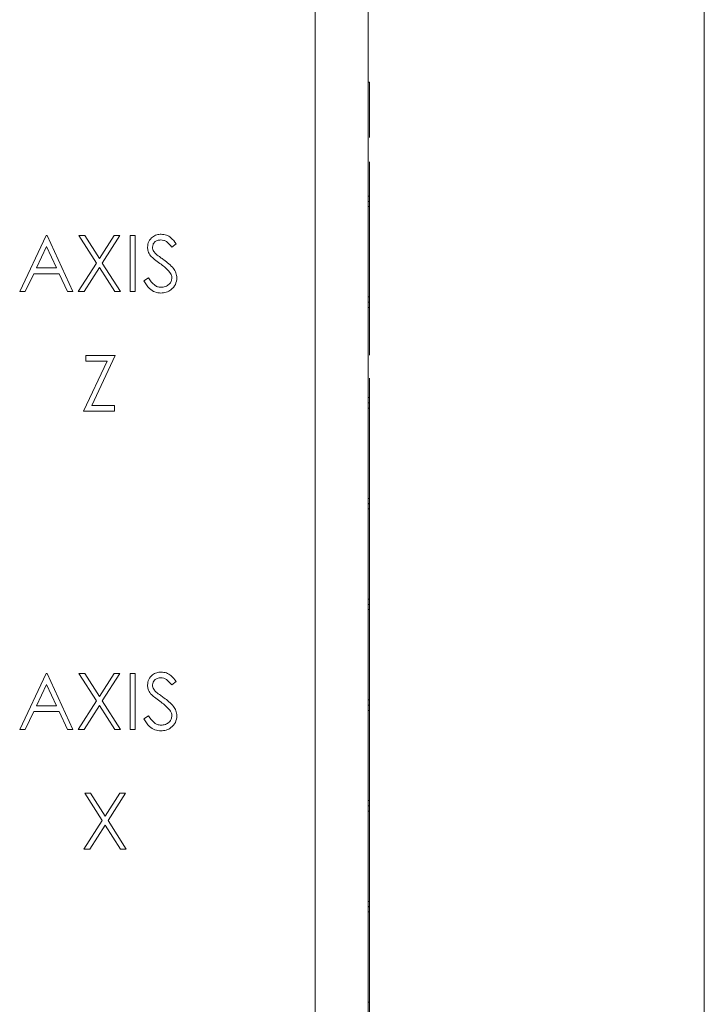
# Model space of a CAD drawing. Header units: inches. Extents: x 0.2 to 16.3, y 0.2 to 11.5.
# Tile 48 of 65: x 10.3 to 11.4, y 6.9 to 8.4. Entities that reach past the tile are written whole.
import ezdxf

# ---------------------------------------------------------------- set-up
doc = ezdxf.new("R2010")
doc.units = ezdxf.units.IN
doc.header["$MEASUREMENT"] = 0

msp = doc.modelspace()

# ---------------------------------------------------------------- linework, layer by layer
at = {"color": 7, "linetype": 'Continuous', "lineweight": 15}
for p, q in [((10.7769, 6.2974), (10.7769, 10.2134)), ((10.8559, 10.2134), (10.8559, 6.2974)), ((11.3559, 6.7884), (11.3559, 9.7684)), ((10.8579, 8.311), (10.8559, 8.311)), ((10.8579, 8.311), (10.8579, 8.2286)), ((10.8579, 8.1923), (10.8579, 8.1415)), ((10.8579, 8.1415), (10.8559, 8.1415)), ((10.8579, 8.1415), (10.8579, 8.1258)), ((10.8559, 8.1342), (10.8579, 8.1337)), ((10.8579, 8.1337), (10.8559, 8.1331)), ((10.8559, 8.1258), (10.8579, 8.1258)), ((10.8579, 8.1258), (10.8579, 7.9915)), ((10.3373, 7.9993), (10.3768, 8.0827)), ((10.3768, 8.0827), (10.3779, 8.0827)), ((10.3779, 8.0827), (10.4163, 7.9993)), ((10.4254, 8.0827), (10.434, 8.0827)), ((10.4516, 8.0418), (10.4254, 8.0827)), ((10.434, 8.0827), (10.4559, 8.0486)), ((10.4559, 8.0486), (10.4777, 8.0827)), ((10.4863, 8.0827), (10.4602, 8.0418)), ((10.4777, 8.0827), (10.4863, 8.0827)), ((10.5018, 8.0827), (10.5093, 8.0827)), ((10.5018, 7.9993), (10.5018, 8.0827)), ((10.5093, 8.0827), (10.5093, 7.9993)), ((10.3772, 8.0664), (10.3622, 8.0346)), ((10.3919, 8.0346), (10.3772, 8.0664)), ((10.5702, 8.0707), (10.5634, 8.0656)), ((10.3622, 8.0346), (10.3919, 8.0346)), ((10.4243, 7.9993), (10.4516, 8.0418)), ((10.4559, 8.0351), (10.433, 7.9993)), ((10.4787, 7.9993), (10.4559, 8.0351)), ((10.4602, 8.0418), (10.4874, 7.9993)), ((10.3581, 8.026), (10.3454, 7.9993)), ((10.3959, 8.026), (10.3581, 8.026)), ((10.4082, 7.9993), (10.3959, 8.026)), ((10.5221, 8.0154), (10.5291, 8.0196)), ((10.3454, 7.9993), (10.3373, 7.9993)), ((10.4163, 7.9993), (10.4082, 7.9993)), ((10.433, 7.9993), (10.4243, 7.9993)), ((10.4874, 7.9993), (10.4787, 7.9993)), ((10.5093, 7.9993), (10.5018, 7.9993)), ((10.8579, 7.9915), (10.8559, 7.9915)), ((10.8579, 7.9915), (10.8579, 7.9758)), ((10.8559, 7.9842), (10.8579, 7.9837)), ((10.8579, 7.9837), (10.8559, 7.9831)), ((10.8559, 7.9758), (10.8579, 7.9758)), ((10.8579, 7.9758), (10.8579, 7.9049)), ((10.4356, 7.9044), (10.4794, 7.9044)), ((10.4356, 7.8959), (10.4356, 7.9044)), ((10.4794, 7.9044), (10.4444, 7.8296)), ((10.4324, 7.8211), (10.4673, 7.8959)), ((10.4673, 7.8959), (10.4356, 7.8959)), ((10.8579, 7.8705), (10.8579, 7.8415)), ((10.4444, 7.8296), (10.4783, 7.8296)), ((10.4783, 7.8296), (10.4783, 7.8211)), ((10.8579, 7.8415), (10.8559, 7.8415)), ((10.8559, 7.8342), (10.8579, 7.8337)), ((10.8579, 7.8337), (10.8559, 7.8331)), ((10.8579, 7.8415), (10.8579, 7.8258)), ((10.4783, 7.8211), (10.4324, 7.8211)), ((10.8559, 7.8258), (10.8579, 7.8258)), ((10.8579, 7.8258), (10.8579, 7.6915)), ((10.8579, 7.6915), (10.8559, 7.6915)), ((10.8559, 7.6842), (10.8579, 7.6837)), ((10.8579, 7.6837), (10.8559, 7.6831)), ((10.8579, 7.6915), (10.8579, 7.6758)), ((10.8559, 7.6758), (10.8579, 7.6758)), ((10.8579, 7.6758), (10.8579, 7.5415)), ((10.8579, 7.5415), (10.8559, 7.5415)), ((10.8579, 7.5415), (10.8579, 7.5258)), ((10.8559, 7.5342), (10.8579, 7.5337)), ((10.8579, 7.5337), (10.8559, 7.5331)), ((10.8559, 7.5258), (10.8579, 7.5258)), ((10.8579, 7.5258), (10.8579, 7.3915)), ((10.3373, 7.3474), (10.3768, 7.4307)), ((10.3768, 7.4307), (10.3779, 7.4307)), ((10.3779, 7.4307), (10.4163, 7.3474)), ((10.4254, 7.4307), (10.434, 7.4307)), ((10.4516, 7.3899), (10.4254, 7.4307)), ((10.434, 7.4307), (10.4559, 7.3967)), ((10.4559, 7.3967), (10.4777, 7.4307)), ((10.4863, 7.4307), (10.4602, 7.3899)), ((10.4777, 7.4307), (10.4863, 7.4307)), ((10.5018, 7.4307), (10.5093, 7.4307)), ((10.5018, 7.3474), (10.5018, 7.4307)), ((10.5093, 7.4307), (10.5093, 7.3474)), ((10.5702, 7.4188), (10.5634, 7.4137)), ((10.3772, 7.4145), (10.3622, 7.3827)), ((10.3919, 7.3827), (10.3772, 7.4145)), ((10.4243, 7.3474), (10.4516, 7.3899)), ((10.4602, 7.3899), (10.4874, 7.3474)), ((10.8579, 7.3915), (10.8559, 7.3915)), ((10.8579, 7.3915), (10.8579, 7.3758)), ((10.3581, 7.3741), (10.3454, 7.3474)), ((10.3959, 7.3741), (10.3581, 7.3741)), ((10.3622, 7.3827), (10.3919, 7.3827)), ((10.4082, 7.3474), (10.3959, 7.3741)), ((10.4559, 7.3832), (10.433, 7.3474)), ((10.4787, 7.3474), (10.4559, 7.3832)), ((10.8559, 7.3842), (10.8579, 7.3837)), ((10.8579, 7.3837), (10.8559, 7.3831)), ((10.8559, 7.3758), (10.8579, 7.3758)), ((10.8579, 7.3758), (10.8579, 7.2415)), ((10.5221, 7.3635), (10.5291, 7.3677)), ((10.3454, 7.3474), (10.3373, 7.3474)), ((10.4163, 7.3474), (10.4082, 7.3474)), ((10.433, 7.3474), (10.4243, 7.3474)), ((10.4874, 7.3474), (10.4787, 7.3474)), ((10.5093, 7.3474), (10.5018, 7.3474)), ((10.434, 7.2525), (10.4426, 7.2525)), ((10.4601, 7.2117), (10.434, 7.2525)), ((10.4426, 7.2525), (10.4644, 7.2184)), ((10.4644, 7.2184), (10.4862, 7.2525)), ((10.4949, 7.2525), (10.4687, 7.2117)), ((10.4862, 7.2525), (10.4949, 7.2525)), ((10.8579, 7.2415), (10.8559, 7.2415)), ((10.8559, 7.2342), (10.8579, 7.2337)), ((10.8579, 7.2337), (10.8559, 7.2331)), ((10.8579, 7.2415), (10.8579, 7.2258)), ((10.8559, 7.2258), (10.8579, 7.2258)), ((10.8579, 7.2258), (10.8579, 7.0915)), ((10.4329, 7.1692), (10.4601, 7.2117)), ((10.4644, 7.2049), (10.4415, 7.1692)), ((10.4873, 7.1692), (10.4644, 7.2049)), ((10.4687, 7.2117), (10.4959, 7.1692)), ((10.4415, 7.1692), (10.4329, 7.1692)), ((10.4959, 7.1692), (10.4873, 7.1692)), ((10.8579, 7.0915), (10.8559, 7.0915)), ((10.8559, 7.0842), (10.8579, 7.0837)), ((10.8579, 7.0837), (10.8559, 7.0831)), ((10.8579, 7.0915), (10.8579, 7.0758)), ((10.8559, 7.0758), (10.8579, 7.0758)), ((10.8579, 7.0758), (10.8579, 6.9415)), ((10.8579, 6.9415), (10.8559, 6.9415)), ((10.8579, 6.9415), (10.8579, 6.9258))]:
    msp.add_line(p, q, dxfattribs=at)
for points, knots in [([(10.5274, 8.0653), (10.5278, 8.0683), (10.5285, 8.0742), (10.5342, 8.0806), (10.541, 8.0842), (10.5457, 8.0846), (10.548, 8.0848)], [0, 0, 0, 0, 0.2795531, 0.5587996, 0.7793813, 1, 1, 1, 1]), ([(10.548, 8.0848), (10.5505, 8.0845), (10.5557, 8.084), (10.5637, 8.0791), (10.5677, 8.0739), (10.5702, 8.0707)], [0, 0, 0, 0, 0.2797501, 0.5595018, 1, 1, 1, 1]), ([(10.5321, 8.0527), (10.5306, 8.0548), (10.528, 8.0587), (10.5276, 8.0633), (10.5274, 8.0653)], [0, 0, 0, 0, 0.559839, 1, 1, 1, 1]), ([(10.5471, 8.0762), (10.5454, 8.0761), (10.5421, 8.0759), (10.538, 8.0733), (10.5353, 8.0697), (10.5351, 8.067), (10.5349, 8.0657)], [0, 0, 0, 0, 0.2802708, 0.5599289, 0.7799206, 1, 1, 1, 1]), ([(10.5349, 8.0657), (10.535, 8.0645), (10.5352, 8.0622), (10.537, 8.0584), (10.5391, 8.0562), (10.5404, 8.0549)], [0, 0, 0, 0, 0.279949, 0.559778, 1, 1, 1, 1]), ([(10.5634, 8.0656), (10.5611, 8.0686), (10.5578, 8.0728), (10.5516, 8.0759), (10.5486, 8.0761), (10.5471, 8.0762)], [0, 0, 0, 0, 0.559817, 0.779849, 1, 1, 1, 1]), ([(10.5458, 8.0413), (10.543, 8.0432), (10.5382, 8.0467), (10.534, 8.0508), (10.5321, 8.0527)], [0, 0, 0, 0, 0.560413, 1, 1, 1, 1]), ([(10.5404, 8.0549), (10.5425, 8.0533), (10.5461, 8.0505), (10.5499, 8.0478), (10.5516, 8.0466)], [0, 0, 0, 0, 0.559907, 1, 1, 1, 1]), ([(10.5608, 8.028), (10.5582, 8.0308), (10.5536, 8.0357), (10.5482, 8.0396), (10.5458, 8.0413)], [0, 0, 0, 0, 0.559493, 1, 1, 1, 1]), ([(10.5516, 8.0466), (10.5568, 8.0428), (10.5641, 8.0374), (10.5703, 8.0273), (10.5709, 8.0223), (10.5712, 8.0197)], [0, 0, 0, 0, 0.5601172, 0.780284, 1, 1, 1, 1]), ([(10.5291, 8.0196), (10.5316, 8.0158), (10.5351, 8.0105), (10.5421, 8.0063), (10.5457, 8.0059), (10.5474, 8.0057)], [0, 0, 0, 0, 0.559322, 0.779779, 1, 1, 1, 1]), ([(10.5474, 8.0057), (10.5497, 8.006), (10.5542, 8.0064), (10.5596, 8.0098), (10.5631, 8.0146), (10.5635, 8.0181), (10.5638, 8.0199)], [0, 0, 0, 0, 0.280276, 0.560146, 0.780154, 1, 1, 1, 1]), ([(10.5712, 8.0197), (10.5708, 8.0163), (10.5698, 8.0095), (10.5632, 8.0022), (10.5555, 7.9978), (10.5501, 7.9974), (10.5474, 7.9972)], [0, 0, 0, 0, 0.279182, 0.559084, 0.779445, 1, 1, 1, 1]), ([(10.5638, 8.0199), (10.5636, 8.0215), (10.5632, 8.0245), (10.5615, 8.0269), (10.5608, 8.028)], [0, 0, 0, 0, 0.558993, 1, 1, 1, 1]), ([(10.5474, 7.9972), (10.5444, 7.9975), (10.5382, 7.9981), (10.5287, 8.0044), (10.5246, 8.0112), (10.5221, 8.0154)], [0, 0, 0, 0, 0.279882, 0.559667, 1, 1, 1, 1]), ([(10.5274, 7.4134), (10.5278, 7.4164), (10.5285, 7.4223), (10.5342, 7.4287), (10.541, 7.4323), (10.5457, 7.4327), (10.548, 7.4329)], [0, 0, 0, 0, 0.279552, 0.5588, 0.779381, 1, 1, 1, 1]), ([(10.548, 7.4329), (10.5505, 7.4326), (10.5557, 7.4321), (10.5637, 7.4272), (10.5677, 7.422), (10.5702, 7.4188)], [0, 0, 0, 0, 0.27975, 0.559502, 1, 1, 1, 1]), ([(10.5471, 7.4243), (10.5454, 7.4242), (10.5421, 7.4239), (10.538, 7.4213), (10.5353, 7.4178), (10.5351, 7.4151), (10.5349, 7.4138)], [0, 0, 0, 0, 0.2802704, 0.5599292, 0.7799189, 1, 1, 1, 1]), ([(10.5634, 7.4137), (10.5611, 7.4167), (10.5578, 7.4209), (10.5516, 7.424), (10.5486, 7.4242), (10.5471, 7.4243)], [0, 0, 0, 0, 0.559817, 0.779849, 1, 1, 1, 1]), ([(10.5321, 7.4007), (10.5306, 7.4029), (10.528, 7.4068), (10.5276, 7.4114), (10.5274, 7.4134)], [0, 0, 0, 0, 0.55984, 1, 1, 1, 1]), ([(10.5349, 7.4138), (10.535, 7.4126), (10.5352, 7.4103), (10.537, 7.4065), (10.5391, 7.4043), (10.5404, 7.403)], [0, 0, 0, 0, 0.279946, 0.559776, 1, 1, 1, 1]), ([(10.5404, 7.403), (10.5425, 7.4014), (10.5461, 7.3986), (10.5499, 7.3959), (10.5516, 7.3947)], [0, 0, 0, 0, 0.559908, 1, 1, 1, 1]), ([(10.5458, 7.3894), (10.543, 7.3913), (10.5382, 7.3948), (10.534, 7.3989), (10.5321, 7.4007)], [0, 0, 0, 0, 0.560413, 1, 1, 1, 1]), ([(10.5608, 7.3761), (10.5582, 7.3789), (10.5536, 7.3838), (10.5482, 7.3877), (10.5458, 7.3894)], [0, 0, 0, 0, 0.559493, 1, 1, 1, 1]), ([(10.5516, 7.3947), (10.5568, 7.3909), (10.5641, 7.3855), (10.5703, 7.3754), (10.5709, 7.3704), (10.5712, 7.3678)], [0, 0, 0, 0, 0.5601169, 0.7802841, 1, 1, 1, 1]), ([(10.5638, 7.3679), (10.5636, 7.3696), (10.5632, 7.3726), (10.5615, 7.375), (10.5608, 7.3761)], [0, 0, 0, 0, 0.558993, 1, 1, 1, 1]), ([(10.5474, 7.3453), (10.5444, 7.3456), (10.5382, 7.3462), (10.5287, 7.3525), (10.5246, 7.3593), (10.5221, 7.3635)], [0, 0, 0, 0, 0.2798815, 0.5596673, 1, 1, 1, 1]), ([(10.5291, 7.3677), (10.5316, 7.3639), (10.5351, 7.3586), (10.5421, 7.3544), (10.5457, 7.354), (10.5474, 7.3538)], [0, 0, 0, 0, 0.559322, 0.779779, 1, 1, 1, 1]), ([(10.5474, 7.3538), (10.5497, 7.354), (10.5542, 7.3545), (10.5596, 7.3579), (10.5631, 7.3627), (10.5635, 7.3662), (10.5638, 7.3679)], [0, 0, 0, 0, 0.2802758, 0.5601463, 0.7801536, 1, 1, 1, 1]), ([(10.5712, 7.3678), (10.5708, 7.3644), (10.5698, 7.3576), (10.5632, 7.3503), (10.5555, 7.3459), (10.5501, 7.3455), (10.5474, 7.3453)], [0, 0, 0, 0, 0.279182, 0.559084, 0.779445, 1, 1, 1, 1])]:
    msp.add_open_spline(points, degree=3, knots=knots, dxfattribs=at)

doc.saveas('drawing.dxf')
